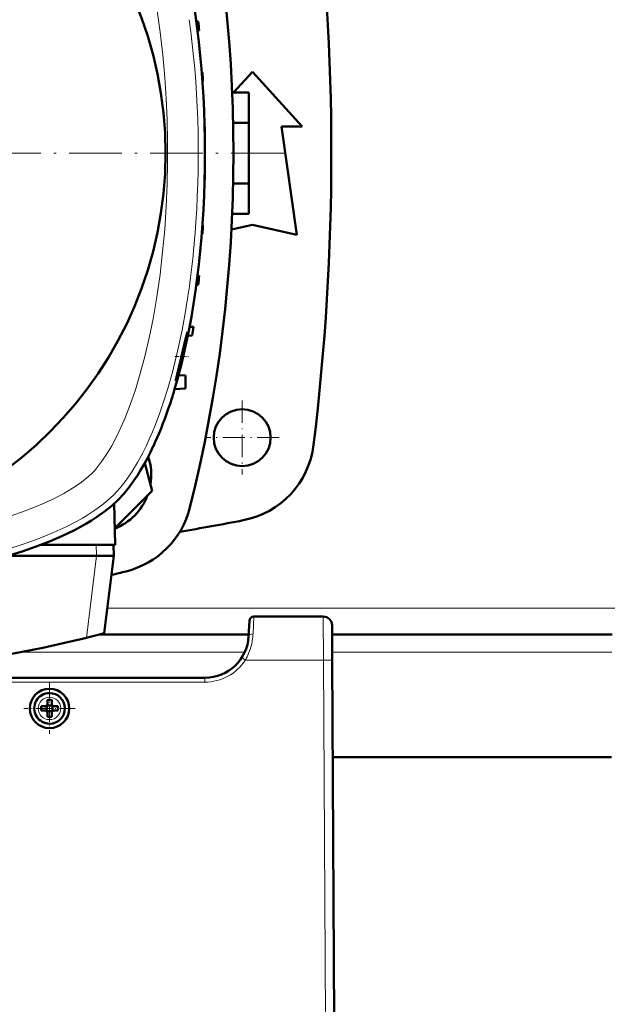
# Model space of a CAD drawing. Extents: x -1595 to 1972, y -1605 to 604.
# Tile 16 of 53: x 48 to 182, y -1314 to -1089. Entities that reach past the tile are written whole.
import ezdxf

# ---------------------------------------------------------------- set-up
doc = ezdxf.new("R2010")
doc.units = 0
doc.linetypes.add('DASHDOT', pattern=[18.5, 12, -3, 0.5, -3])

msp = doc.modelspace()

# ---------------------------------------------------------------- linework, layer by layer
at = {"color": 7, "lineweight": 50}
for p, q in [((88.59, -1089.55), (89.05, -1089.57)), ((88.85, -1091.58), (89.24, -1091.57)), ((89.83, -1101.19), (89.99, -1101.19)), ((97.08, -1105.77), (101.42, -1101.01)), ((101.42, -1101.01), (112.79, -1113.51)), ((89.98, -1103.2), (90.11, -1103.19)), ((96.78, -1105.77), (100.57, -1105.77)), ((100.57, -1105.77), (100.57, -1112.7)), ((90.46, -1112.82), (90.48, -1112.82)), ((96.99, -1112.7), (100.57, -1112.7)), ((100.57, -1112.7), (100.57, -1126.56)), ((108.04, -1113.51), (111.54, -1138.26)), ((112.79, -1113.51), (108.04, -1113.51)), ((90.52, -1114.82), (90.56, -1114.82)), ((90.56, -1124.44), (90.56, -1114.82)), ((90.56, -1114.82), (90.56, -1114.82)), ((90.52, -1124.44), (90.56, -1124.45)), ((90.56, -1124.45), (90.56, -1124.44)), ((90.46, -1126.44), (90.48, -1126.44)), ((96.99, -1126.56), (100.57, -1126.56)), ((100.57, -1126.56), (100.57, -1133.49)), ((96.78, -1133.49), (100.57, -1133.49)), ((89.98, -1136.06), (90.11, -1136.07)), ((101.42, -1136.01), (96.61, -1137.07)), ((111.54, -1138.26), (101.42, -1136.01)), ((89.83, -1138.07), (89.99, -1138.07)), ((88.59, -1149.71), (89.05, -1149.69)), ((88.85, -1147.68), (89.24, -1147.69)), ((86.55, -1160.55), (86.55, -1160.55)), ((87.04, -1159.29), (87.92, -1159.32)), ((86.63, -1161.35), (87.65, -1161.32)), ((85.5, -1166.13), (85.5, -1166.1)), ((84.54, -1170.33), (86.15, -1170.41)), ((86.15, -1173.41), (86.15, -1170.41)), ((83.63, -1173.55), (86.15, -1173.41)), ((78.49, -1196.76), (76.81, -1190.48)), ((69.96, -1205.29), (78.49, -1196.76)), ((69.81, -1199.72), (70.06, -1209.09)), ((70.05, -1209.13), (53.13, -1209.13)), ((69.76, -1211.63), (69.69, -1209.13)), ((70.05, -1209.13), (70.06, -1209.09)), ((45.72, -1211.63), (65.76, -1211.63)), ((65.76, -1211.63), (65.79, -1211.63)), ((69.76, -1211.63), (65.79, -1211.63)), ((67.58, -1229.34), (69.76, -1211.63)), ((117.59, -1225.52), (101.72, -1225.52)), ((100.72, -1226.47), (100.54, -1230.04)), ((119.59, -1227.51), (119.64, -1235.47)), ((100.56, -1229.63), (66.46, -1229.63)), ((183.53, -1229.63), (119.6, -1229.63)), ((120.07, -1317.52), (119.64, -1235.47)), ((90.55, -1239.52), (-107.43, -1239.52)), ((53.15, -1246.01), (54.07, -1246.01)), ((54.43, -1245.88), (54.42, -1245.87)), ((54.43, -1245.88), (54.43, -1247.15)), ((55.71, -1245.88), (54.43, -1245.88)), ((54.57, -1244.59), (54.57, -1245.51)), ((55.57, -1245.51), (55.57, -1244.59)), ((55.72, -1245.87), (55.71, -1245.88)), ((55.71, -1245.88), (55.71, -1247.15)), ((56.99, -1246.01), (56.07, -1246.01)), ((53.15, -1247.01), (54.07, -1247.01)), ((54.43, -1247.15), (54.42, -1247.16)), ((54.43, -1247.15), (55.71, -1247.15)), ((54.57, -1247.51), (54.57, -1248.44)), ((55.57, -1247.51), (55.57, -1248.44)), ((55.71, -1247.15), (55.72, -1247.16)), ((56.99, -1247.01), (56.07, -1247.01)), ((183.38, -1257.63), (119.75, -1257.63)), ((119.95, -1296.01), (119.95, -1295.47))]:
    msp.add_line(p, q, dxfattribs=at)
at = {"color": 7, "linetype": 'DASHDOT', "lineweight": 18}
msp.add_line((108.56, -1119.63), (-125.44, -1119.63), dxfattribs=at)
at = {"color": 7, "linetype": 'DASHDOT', "lineweight": 18, "ltscale": 0.079549}
msp.add_line((83.65, -1166.13), (86.84, -1166.13), dxfattribs=at)
at = {"color": 7, "linetype": 'DASHDOT', "lineweight": 18, "ltscale": 0.422498}
msp.add_line((99.07, -1176.18), (99.07, -1193.08), dxfattribs=at)
at = {"color": 7, "linetype": 'DASHDOT', "lineweight": 18, "ltscale": 0.4225}
msp.add_line((107.52, -1184.63), (90.62, -1184.63), dxfattribs=at)
at = {"color": 7, "lineweight": 18}
for p, q in [((65.76, -1211.63), (65.69, -1209.13)), ((65.79, -1211.63), (63.48, -1230.38)), ((234.83, -1223.63), (68.28, -1223.63)), ((101.54, -1229.49), (101.72, -1225.52)), ((117.64, -1235.47), (117.59, -1225.52)), ((99.67, -1233.63), (48.74, -1233.63)), ((183.5, -1233.63), (119.63, -1233.63)), ((117.64, -1235.47), (99.8, -1235.47)), ((117.64, -1235.47), (118.07, -1317.52)), ((90.55, -1239.52), (90.55, -1240.51)), ((90.55, -1240.51), (-107.43, -1240.51)), ((55.05, -1243.94), (55.07, -1243.94)), ((52.5, -1246.54), (52.5, -1246.51)), ((57.64, -1246.49), (57.64, -1246.51)), ((55.09, -1249.09), (55.07, -1249.09))]:
    msp.add_line(p, q, dxfattribs=at)
at = {"color": 7, "linetype": 'DASHDOT', "lineweight": 18, "ltscale": 0.292499}
msp.add_line((55.07, -1240.66), (55.07, -1252.36), dxfattribs=at)
at = {"color": 7, "linetype": 'DASHDOT', "lineweight": 18, "ltscale": 0.2925}
msp.add_line((60.92, -1246.51), (49.22, -1246.51), dxfattribs=at)
at = {"color": 7, "lineweight": 18}
for points in [[(71.66, -1057.59), (72.32, -1059.15), (72.96, -1060.74), (74.15, -1064.02), (75.24, -1067.42), (76.24, -1070.91), (77.29, -1075.04), (78.21, -1079.26), (79.01, -1083.44), (79.71, -1087.67), (80.31, -1091.94), (80.91, -1097.13), (81.38, -1102.35), (81.7, -1107.18), (81.91, -1112.03), (82.02, -1116.89), (82.03, -1121.76), (81.93, -1126.61)], [(81.93, -1126.61), (81.71, -1131.83), (81.37, -1137.04), (80.9, -1142.21), (80.31, -1147.35), (79.58, -1152.43), (78.71, -1157.46), (77.82, -1161.83), (76.82, -1166.13), (75.8, -1169.95), (74.67, -1173.68), (73.55, -1176.94), (72.33, -1180.09), (71.36, -1182.33), (70.34, -1184.48), (69.26, -1186.51)], [(86.19, -1155.38), (85.34, -1160.04), (84.38, -1164.61), (83.29, -1169.07), (82.7, -1171.26), (82.08, -1173.41), (81.2, -1176.22), (80.27, -1178.95), (79.27, -1181.6), (78.58, -1183.3), (77.85, -1184.97), (77.11, -1186.57), (76.34, -1188.12), (75.13, -1190.35), (73.87, -1192.43), (72.55, -1194.36), (71.18, -1196.11), (70.43, -1196.96), (69.68, -1197.75)], [(69.26, -1186.51), (68.16, -1188.36), (67.03, -1190.05), (65.87, -1191.54), (65.3, -1192.2), (64.73, -1192.8)], [(64.73, -1192.8), (63.52, -1193.9), (62.1, -1195.01), (60.31, -1196.22), (58.34, -1197.39), (57.03, -1198.1), (55.67, -1198.78), (54.16, -1199.48), (52.61, -1200.16), (49.49, -1201.4), (46.11, -1202.58), (42.62, -1203.66), (39.04, -1204.65), (35.38, -1205.54), (31.67, -1206.34), (27, -1207.22), (22.28, -1207.97), (17.02, -1208.66), (11.72, -1209.21), (6.39, -1209.63)], [(69.68, -1197.75), (68.4, -1198.94), (66.98, -1200.1), (65.44, -1201.22), (63.78, -1202.31), (62.61, -1203.02), (61.39, -1203.7), (58.84, -1205.02), (56.14, -1206.26), (53.63, -1207.3), (51.02, -1208.29), (48.33, -1209.22), (46.26, -1209.88), (44.15, -1210.5), (39.84, -1211.66), (35.41, -1212.7), (30.88, -1213.62), (26.5, -1214.4), (22.06, -1215.06)]]:
    msp.add_lwpolyline(points, dxfattribs=at)
at = {"color": 7, "lineweight": 50}
for points in [[(86.55, -1160.55), (86.55, -1160.56), (86.54, -1160.57), (86.5, -1160.66), (86.33, -1161.32), (85.91, -1163.06), (85.2, -1166.13)], [(86.53, -1160.92), (86.56, -1160.59), (86.56, -1160.57), (86.56, -1160.56), (86.56, -1160.55), (86.55, -1160.55), (86.55, -1160.55)], [(83.96, -1171.6), (84.06, -1171.36), (84.38, -1170.36), (84.9, -1168.52), (85.5, -1166.13)], [(85.2, -1166.13), (84.3, -1169.87), (84.15, -1170.54)], [(83.95, -1171.46), (83.93, -1171.62), (83.93, -1171.63), (83.93, -1171.64), (83.93, -1171.64), (83.93, -1171.64)], [(70.75, -1198.83), (72.04, -1197.45), (73.23, -1195.99), (74.35, -1194.46), (75.13, -1193.29), (75.87, -1192.1), (76.68, -1190.72), (77.43, -1189.33), (78.13, -1187.97), (78.77, -1186.62)], [(45.55, -1211.68), (48.83, -1210.66), (52, -1209.55), (55.06, -1208.37), (57.99, -1207.1), (60.78, -1205.75), (62.15, -1205.02), (63.48, -1204.27), (64.68, -1203.55), (65.83, -1202.8), (67.62, -1201.53), (69.27, -1200.2), (70.75, -1198.83)]]:
    msp.add_lwpolyline(points, dxfattribs=at)
for centre, radius in [((-8.44, -1119.63), 90), ((99.07, -1184.63), 6.5), ((55.07, -1246.51), 4.5)]:
    msp.add_circle(centre, radius, dxfattribs=at)
for centre, radius, start, end in [((-238.05, -1119.63), 335.12, 346.0141, 13.9859), ((-430.58, -1119.63), 550, 353.0365, 6.9635), ((-209.44, -1119.63), 300, 5.3674, 5.7512), ((-209.44, -1119.63), 300, 3.1409, 3.5235), ((-209.44, -1119.63), 300, 0.9192, 1.3012), ((-209.44, -1119.63), 300, 358.6988, 359.0808), ((-209.44, -1119.63), 300, 356.4765, 356.8591), ((-209.44, -1119.63), 300, 354.2488, 354.6326), ((60.28, -1157.26), 26.51, 349.5882, 352.0589), ((-209.44, -1119.63), 300, 352.0124, 352.398), ((7.89, -1147.72), 79.76, 346.6801, 349.6521), ((83.89, -1171.58), 0.0789, 306.8724, 343.6391), ((103.58, -1175.28), 20, 166.2776, 168.9768), ((95.51, -1183.89), 20, 280.9844, 353.0365), ((65.1, -1193.17), 13.2, 350.38, 18.5561), ((65.1, -1193.17), 13.2, 291.5834, 339.62), ((67.72, -1195.79), 20, 283.9859, 346.0141), ((-8.43, -648.38), 565.5, 279.4938, 280.9844), ((-8.43, -890.01), 335.12, 283.3984, 283.9859), ((101.72, -1226.52), 1, 90, 177), ((117.59, -1227.52), 2, 0.3, 90), ((-8.44, -939.13), 300, 255.32, 284.68), ((90.55, -1229.52), 10, 270, 357.0001), ((55.07, -1246.51), 3.5, 90.5294, 270.5294), ((55.07, -1246.51), 3.5, 270.5294, 90.5294), ((70.24, -1246.51), 17.1, 178.3267, 180.0022), ((70.28, -1246.51), 17.14, 179.9996, 181.6715), ((54.07, -1245.51), 0.5, 270, 360), ((55.07, -1261.69), 17.1, 89.9978, 91.6733), ((55.07, -1261.69), 17.1, 88.3267, 90.0022), ((56.07, -1245.51), 0.5, 180, 270), ((39.9, -1246.51), 17.1, 359.9978, 1.6733), ((39.86, -1246.51), 17.14, 358.3285, 0.0004), ((54.07, -1247.51), 0.5, 0, 90), ((55.07, -1231.31), 17.13, 268.3286, 271.6729), ((56.07, -1247.51), 0.5, 90, 180), ((117.96, -1296.52), 2, 0.3, 0.8423)]:
    msp.add_arc(centre, radius, start, end, dxfattribs=at)
at = {"color": 7, "lineweight": 18}
for centre, radius, start, end in [((88.02, -1228.85), 13.53, 344.6596, 357.2824), ((88.52, -1228.98), 13.01, 330.0886, 344.6192), ((65.1, -1288.86), 63.69, 56.9791, 57.8765), ((90.55, -1229.51), 11, 270.0069, 327.2297), ((55.07, -1246.51), 2.57, 90.5294, 180), ((55.07, -1246.51), 2.57, 0.5294, 90), ((55.07, -1246.51), 2.57, 180.5294, 270), ((55.07, -1246.51), 2.57, 270.5294, 360)]:
    msp.add_arc(centre, radius, start, end, dxfattribs=at)
at = {"color": 7, "lineweight": 50}
for centre, major_axis, ratio, start_param, end_param in [((59.11, -1121.18), (-0.65, -86.66), 0.36274, 1.591334, 2.189042), ((59.11, -1118.06), (0.66, -86.68), 0.362703, 0.952302, 1.549967), ((57.36, -1109.59), (2.98, -94.51), 0.351814, 0.60704, 0.891907)]:
    msp.add_ellipse(centre, major_axis=major_axis, ratio=ratio, start_param=start_param, end_param=end_param, dxfattribs=at)
at = {"color": 7, "lineweight": 18}
for centre, major_axis, ratio, start_param, end_param in [((59.67, -1119.62), (0.01, -83.23), 0.352744, 1.380582, 1.945852), ((59.92, -1119.83), (-0.08, -82.84), 0.351398, 1.127543, 1.382617), ((101.54, -1230.09), (0.999, -0.053), 0.602236, 1.602683, 3.141439), ((117.64, -1235.48), (-2, -0.01), 0.005236, 3.141593, 4.712362)]:
    msp.add_ellipse(centre, major_axis=major_axis, ratio=ratio, start_param=start_param, end_param=end_param, dxfattribs=at)

doc.saveas('drawing.dxf')
